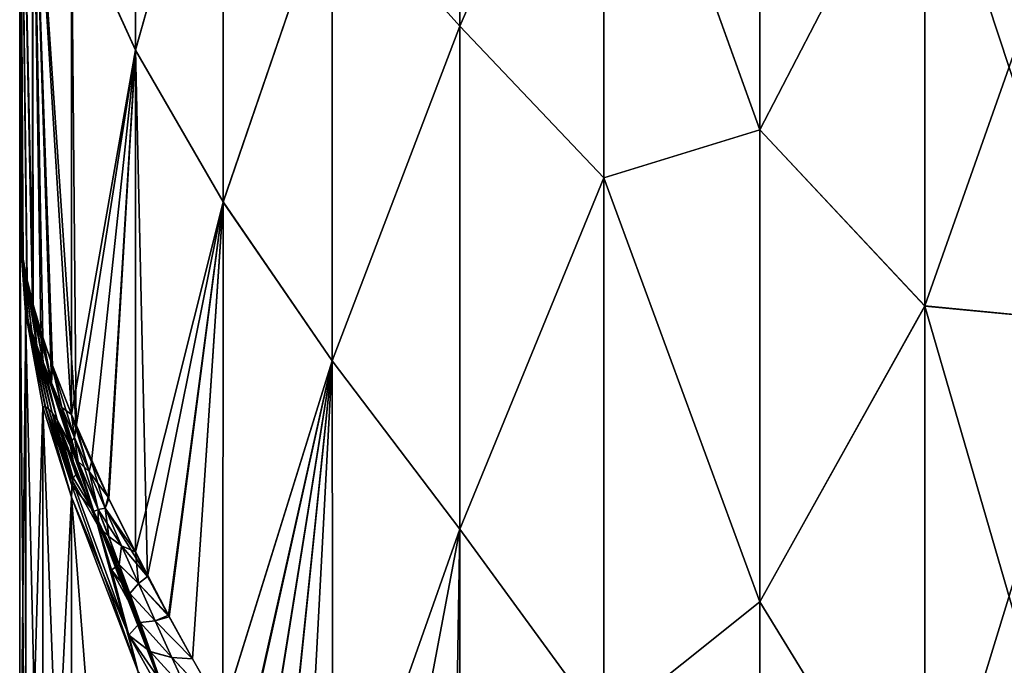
# Model space of a CAD drawing. Header units: metres. Extents: x -2 to 78, y -85 to 85.
# Tile 84 of 256: x 13 to 13.266, y -51.327 to -51.153. Entities that reach past the tile are written whole.
import ezdxf

# ---------------------------------------------------------------- set-up
doc = ezdxf.new("R2010")
doc.units = ezdxf.units.M
doc.layers.add('solid_20004802', color=7, linetype='CONTINUOUS')

msp = doc.modelspace()

# ---------------------------------------------------------------- linework, layer by layer
at = {"layer": 'solid_20004802'}
for points in [[(13.118691, -51.154858, 4.712966), (13.11869, -51.035122, 4.938492), (13.084189, -51.11647, 4.718446)], [(13.11869, -51.035145, -4.938443), (13.118691, -51.154877, -4.712935), (13.084189, -51.116486, -4.718416)], [(13.15747, -51.065948, 4.932215), (13.11869, -51.035122, 4.938492), (13.118691, -51.154858, 4.712966)], [(13.15747, -51.065975, -4.932162), (13.118691, -51.154877, -4.712935), (13.11869, -51.035145, -4.938443)], [(13.013882, -51.123486, 4.479927), (13.03116, -51.161335, 4.500112), (13.031157, -51.038525, 4.703765)], [(13.031157, -51.038479, -4.703849), (13.03116, -51.16124, -4.500264), (13.013883, -51.123379, -4.480094)], [(13.05478, -51.077713, -4.714836), (13.03116, -51.16124, -4.500264), (13.031157, -51.038479, -4.703849)], [(13.031157, -51.038525, 4.703765), (13.03116, -51.161335, 4.500112), (13.054779, -51.07769, 4.714877)], [(13, -51.060783, 4.409853), (12.999939, -51.209999, 4.211338), (13.00024, -51.213417, 4.219755)], [(13, -51.060783, 4.409853), (13, -51.206921, 4.202548), (12.999939, -51.209999, 4.211338)], [(12.99996, -51.21048, -4.211997), (13, -51.206921, -4.202548), (13, -51.060783, -4.409852)], [(13.000318, -51.21426, -4.221), (12.99996, -51.21048, -4.211997), (13, -51.060783, -4.409852)], [(13, -51.060783, 4.409853), (13, -51.060783, -4.409852), (13, -51.206921, -4.202548)], [(13.000906, -51.218262, -4.229555), (13.000318, -51.21426, -4.221), (13, -51.060783, -4.409852)], [(13.00197, -51.223644, -4.23976), (13.000906, -51.218262, -4.229555), (13, -51.060783, -4.409852)], [(13.003373, -51.229332, -4.249218), (13.00197, -51.223644, -4.23976), (13, -51.060783, -4.409852)], [(13.003357, -51.089626, -4.449643), (13.003373, -51.229332, -4.249218), (13, -51.060783, -4.409852)], [(13, -51.060783, 4.409853), (13, -51.206921, -4.202548), (13, -51.206921, 4.202548)], [(13, -51.060783, 4.409853), (13.003547, -51.22995, 4.250245), (13.003357, -51.089527, 4.449796)], [(13, -51.060783, 4.409853), (13.001837, -51.222916, 4.238847), (13.003547, -51.22995, 4.250245)], [(13, -51.060783, 4.409853), (13.000749, -51.217129, 4.227855), (13.001837, -51.222916, 4.238847)], [(13, -51.060783, 4.409853), (13.00024, -51.213417, 4.219755), (13.000749, -51.217129, 4.227855)], [(13.157472, -51.195751, 4.692441), (13.15747, -51.065948, 4.932215), (13.118691, -51.154858, 4.712966)], [(13.15747, -51.065975, -4.932162), (13.157472, -51.195774, -4.692402), (13.118691, -51.154877, -4.712935)], [(13.15747, -51.065948, 4.932215), (13.199613, -51.182816, 4.751903), (13.199612, -51.070068, 4.966437)], [(13.157472, -51.195751, 4.692441), (13.199613, -51.182816, 4.751903), (13.15747, -51.065948, 4.932215)], [(13.15747, -51.065975, -4.932162), (13.199612, -51.070095, -4.966383), (13.199613, -51.182835, -4.751867)], [(13.15747, -51.065975, -4.932162), (13.199613, -51.182835, -4.751867), (13.157472, -51.195774, -4.692402)], [(13.199612, -51.070068, 4.966437), (13.199613, -51.182816, 4.751903), (13.244121, -51.097027, 4.938652)], [(13.199613, -51.182835, -4.751867), (13.199612, -51.070095, -4.966383), (13.24412, -51.097054, -4.938602)], [(13.03116, -51.161335, 4.500112), (13.054783, -51.202274, 4.50979), (13.054779, -51.07769, 4.714877)], [(13.05478, -51.077713, -4.714836), (13.054783, -51.202293, -4.509762), (13.03116, -51.16124, -4.500264)], [(13.084189, -51.11647, 4.718446), (13.054779, -51.07769, 4.714877), (13.054783, -51.202274, 4.50979)], [(13.084189, -51.116486, -4.718416), (13.054783, -51.202293, -4.509762), (13.05478, -51.077713, -4.714836)], [(13.003357, -51.089527, 4.449796), (13.01518, -51.262836, 4.285933), (13.013882, -51.123486, 4.479927)], [(13.003357, -51.089527, 4.449796), (13.008321, -51.245178, 4.269664), (13.01518, -51.262836, 4.285933)], [(13.003357, -51.089527, 4.449796), (13.005681, -51.237263, 4.260351), (13.008321, -51.245178, 4.269664)], [(13.003357, -51.089527, 4.449796), (13.003547, -51.22995, 4.250245), (13.005681, -51.237263, 4.260351)], [(13.00617, -51.238724, -4.262386), (13.003373, -51.229332, -4.249218), (13.003357, -51.089626, -4.449643)], [(13.008824, -51.246445, -4.271389), (13.00617, -51.238724, -4.262386), (13.003357, -51.089626, -4.449643)], [(13.013892, -51.259541, -4.283726), (13.008824, -51.246445, -4.271389), (13.003357, -51.089626, -4.449643)], [(13.013883, -51.123379, -4.480094), (13.013892, -51.259541, -4.283726), (13.003357, -51.089626, -4.449643)], [(13.199613, -51.182816, 4.751903), (13.244123, -51.230312, 4.694434), (13.244121, -51.097027, 4.938652)], [(13.199613, -51.182835, -4.751867), (13.24412, -51.097054, -4.938602), (13.244122, -51.230339, -4.69439)], [(13.24412, -51.097054, -4.938602), (13.28953, -51.101574, -4.94084), (13.28953, -51.234669, -4.696978)], [(13.244122, -51.230339, -4.69439), (13.24412, -51.097054, -4.938602), (13.28953, -51.234669, -4.696978)], [(13.244121, -51.097027, 4.938652), (13.244123, -51.230312, 4.694434), (13.28953, -51.101574, 4.94084)], [(13.244123, -51.230312, 4.694434), (13.28953, -51.234669, 4.696978), (13.28953, -51.101574, 4.94084)], [(13.084193, -51.245121, 4.509279), (13.084189, -51.11647, 4.718446), (13.054783, -51.202274, 4.50979)], [(13.084189, -51.116486, -4.718416), (13.084193, -51.245129, -4.509267), (13.054783, -51.202293, -4.509762)], [(13.118691, -51.154858, 4.712966), (13.084189, -51.11647, 4.718446), (13.084193, -51.245121, 4.509279)], [(13.118691, -51.154877, -4.712935), (13.084193, -51.245129, -4.509267), (13.084189, -51.116486, -4.718416)], [(13.013882, -51.123486, 4.479927), (13.01518, -51.262836, 4.285933), (13.03116, -51.161335, 4.500112)], [(13.03116, -51.16124, -4.500264), (13.013892, -51.259541, -4.283726), (13.013883, -51.123379, -4.480094)], [(13.118695, -51.290443, 4.496595), (13.118691, -51.154858, 4.712966), (13.084193, -51.245121, 4.509279)], [(13.118691, -51.154877, -4.712935), (13.118695, -51.290451, -4.496582), (13.084193, -51.245129, -4.509267)], [(13.157472, -51.195751, 4.692441), (13.118691, -51.154858, 4.712966), (13.118695, -51.290443, 4.496595)], [(13.157472, -51.195774, -4.692402), (13.118695, -51.290451, -4.496582), (13.118691, -51.154877, -4.712935)], [(13.03116, -51.16124, -4.500264), (13.023842, -51.281883, -4.298653), (13.013892, -51.259541, -4.283726)], [(13.03116, -51.16124, -4.500264), (13.031138, -51.296619, -4.305376), (13.023842, -51.281883, -4.298653)], [(13.054783, -51.202293, -4.509762), (13.031138, -51.296619, -4.305376), (13.03116, -51.16124, -4.500264)], [(13.01518, -51.262836, 4.285933), (13.019344, -51.272362, 4.292734), (13.03116, -51.161335, 4.500112)], [(13.019344, -51.272362, 4.292734), (13.023945, -51.282253, 4.298563), (13.03116, -51.161335, 4.500112)], [(13.023945, -51.282253, 4.298563), (13.034459, -51.303196, 4.30741), (13.03116, -51.161335, 4.500112)], [(13.03116, -51.161335, 4.500112), (13.034459, -51.303196, 4.30741), (13.054783, -51.202274, 4.50979)], [(13.157472, -51.195751, 4.692441), (13.199616, -51.310059, 4.545639), (13.199613, -51.182816, 4.751903)], [(13.157472, -51.195774, -4.692402), (13.199613, -51.182835, -4.751867), (13.199616, -51.310074, -4.545619)], [(13.199613, -51.182816, 4.751903), (13.199616, -51.310059, 4.545639), (13.244123, -51.230312, 4.694434)], [(13.199616, -51.310074, -4.545619), (13.199613, -51.182835, -4.751867), (13.244122, -51.230339, -4.69439)], [(13.157476, -51.343636, 4.463375), (13.157472, -51.195751, 4.692441), (13.118695, -51.290443, 4.496595)], [(13.157476, -51.343636, 4.463375), (13.199616, -51.310059, 4.545639), (13.157472, -51.195751, 4.692441)], [(13.157472, -51.195774, -4.692402), (13.157476, -51.343655, -4.463351), (13.118695, -51.290451, -4.496582)], [(13.157472, -51.195774, -4.692402), (13.199616, -51.310074, -4.545619), (13.157476, -51.343655, -4.463351)], [(13.054783, -51.202293, -4.509762), (13.040073, -51.313667, -4.310376), (13.031138, -51.296619, -4.305376)], [(13.034459, -51.303196, 4.30741), (13.040303, -51.314144, 4.310402), (13.054783, -51.202274, 4.50979)], [(13.054783, -51.202293, -4.509762), (13.046514, -51.325401, -4.312441), (13.040073, -51.313667, -4.310376)], [(13.040303, -51.314144, 4.310402), (13.046544, -51.325451, 4.312454), (13.054783, -51.202274, 4.50979)], [(13.054783, -51.202293, -4.509762), (13.054762, -51.339836, -4.313733), (13.046514, -51.325401, -4.312441)], [(13.046544, -51.325451, 4.312454), (13.054703, -51.339722, 4.313745), (13.054783, -51.202274, 4.50979)], [(13.084193, -51.245121, 4.509279), (13.054783, -51.202274, 4.50979), (13.054703, -51.339722, 4.313745)], [(13.084193, -51.245129, -4.509267), (13.054762, -51.339836, -4.313733), (13.054783, -51.202293, -4.509762)], [(13.00222, -51.234375, 4.220875), (12.999939, -51.209999, 4.211338), (13, -51.206921, 4.202548)], [(13.001522, -51.232098, -4.210559), (13, -51.206921, -4.202548), (12.99996, -51.21048, -4.211997)], [(13.001555, -51.413212, -3.593163), (13, -51.206921, -4.202548), (13.001522, -51.232098, -4.210559)], [(13, -51.387341, -3.586565), (13, -51.206921, -4.202548), (13.001555, -51.413212, -3.593163)], [(13, -51.206921, 4.202548), (13, -51.206921, -4.202548), (13, -51.387341, -3.586565)], [(13, -51.206921, 4.202548), (13, -51.387341, -3.586565), (13, -51.351406, -1.296968)], [(13, -51.351406, 1.296968), (13, -51.206921, 4.202548), (13, -51.351406, -1.296968)], [(13.00222, -51.234375, 4.220875), (13, -51.206921, 4.202548), (13.001555, -51.232365, 4.210644)], [(13, -51.387341, 3.586565), (13.001555, -51.232365, 4.210644), (13, -51.206921, 4.202548)], [(13, -51.381676, 1.449563), (13, -51.387341, 3.586565), (13, -51.206921, 4.202548)], [(13, -51.354736, 1.348391), (13, -51.206921, 4.202548), (13, -51.351406, 1.296968)], [(13, -51.364845, 1.399415), (13, -51.206921, 4.202548), (13, -51.354736, 1.348391)], [(13, -51.381676, 1.449563), (13, -51.206921, 4.202548), (13, -51.364845, 1.399415)], [(13.00222, -51.234375, 4.220875), (13.00024, -51.213417, 4.219755), (12.999939, -51.209999, 4.211338)], [(13.002219, -51.234371, -4.220874), (12.99996, -51.21048, -4.211997), (13.000318, -51.21426, -4.221)], [(13.001522, -51.232098, -4.210559), (12.99996, -51.21048, -4.211997), (13.002219, -51.234371, -4.220874)], [(13.003213, -51.237286, 4.231123), (13.000749, -51.217129, 4.227855), (13.00024, -51.213417, 4.219755)], [(13.003213, -51.237286, 4.231123), (13.00024, -51.213417, 4.219755), (13.00222, -51.234375, 4.220875)], [(13.003213, -51.237282, -4.231123), (13.000318, -51.21426, -4.221), (13.000906, -51.218262, -4.229555)], [(13.002219, -51.234371, -4.220874), (13.000318, -51.21426, -4.221), (13.003213, -51.237282, -4.231123)], [(13.004564, -51.240952, 4.241239), (13.001837, -51.222916, 4.238847), (13.000749, -51.217129, 4.227855)], [(13.004564, -51.240952, 4.241239), (13.000749, -51.217129, 4.227855), (13.003213, -51.237286, 4.231123)], [(13.004564, -51.240948, -4.241238), (13.000906, -51.218262, -4.229555), (13.00197, -51.223644, -4.23976)], [(13.003213, -51.237282, -4.231123), (13.000906, -51.218262, -4.229555), (13.004564, -51.240948, -4.241238)], [(13.006315, -51.24548, 4.251188), (13.003547, -51.22995, 4.250245), (13.001837, -51.222916, 4.238847)], [(13.006315, -51.24548, 4.251188), (13.001837, -51.222916, 4.238847), (13.004564, -51.240952, 4.241239)], [(13.004564, -51.240948, -4.241238), (13.00197, -51.223644, -4.23976), (13.003373, -51.229332, -4.249218)], [(13.004564, -51.240948, -4.241238), (13.003373, -51.229332, -4.249218), (13.006315, -51.245476, -4.251187)], [(13.008523, -51.250992, -4.260834), (13.003373, -51.229332, -4.249218), (13.00617, -51.238724, -4.262386)], [(13.006315, -51.245476, -4.251187), (13.003373, -51.229332, -4.249218), (13.008523, -51.250992, -4.260834)], [(13.006315, -51.24548, 4.251188), (13.005681, -51.237263, 4.260351), (13.003547, -51.22995, 4.250245)], [(13.001555, -51.413212, 3.593163), (13.001555, -51.232365, 4.210644), (13, -51.387341, 3.586565)], [(13.001522, -51.232098, -4.210559), (13.006856, -51.257504, -4.227276), (13.006206, -51.257492, -4.218639)], [(13.002219, -51.234371, -4.220874), (13.006856, -51.257504, -4.227276), (13.001522, -51.232098, -4.210559)], [(13.006206, -51.438709, -3.59988), (13.001522, -51.232098, -4.210559), (13.006206, -51.257492, -4.218639)], [(13.001555, -51.413212, -3.593163), (13.001522, -51.232098, -4.210559), (13.006206, -51.438709, -3.59988)], [(13.001555, -51.232365, 4.210644), (13.006206, -51.257492, 4.218639), (13.006855, -51.2575, 4.227275)], [(13.001555, -51.413212, 3.593163), (13.006206, -51.257492, 4.218639), (13.001555, -51.232365, 4.210644)], [(13.00222, -51.234375, 4.220875), (13.001555, -51.232365, 4.210644), (13.006855, -51.2575, 4.227275)], [(13.199616, -51.310059, 4.545639), (13.244127, -51.382538, 4.46155), (13.244123, -51.230312, 4.694434)], [(13.199616, -51.310074, -4.545619), (13.244122, -51.230339, -4.69439), (13.244127, -51.382565, -4.461512)], [(13.244122, -51.230339, -4.69439), (13.28953, -51.234669, -4.696978), (13.289528, -51.386677, -4.464434)], [(13.244127, -51.382565, -4.461512), (13.244122, -51.230339, -4.69439), (13.289528, -51.386677, -4.464434)], [(13.244123, -51.230312, 4.694434), (13.244127, -51.382538, 4.46155), (13.28953, -51.234669, 4.696978)], [(13.002219, -51.234371, -4.220874), (13.007688, -51.258018, -4.235758), (13.006856, -51.257504, -4.227276)], [(13.002219, -51.234371, -4.220874), (13.003213, -51.237282, -4.231123), (13.007688, -51.258018, -4.235758)], [(13.00222, -51.234375, 4.220875), (13.006855, -51.2575, 4.227275), (13.007685, -51.258011, 4.235756)], [(13.003213, -51.237286, 4.231123), (13.00222, -51.234375, 4.220875), (13.007685, -51.258011, 4.235756)], [(13.244127, -51.382538, 4.46155), (13.289528, -51.386677, 4.464435), (13.28953, -51.234669, 4.696978)], [(13.003213, -51.237282, -4.231123), (13.008736, -51.259148, -4.244006), (13.007688, -51.258018, -4.235758)], [(13.003213, -51.237282, -4.231123), (13.004564, -51.240948, -4.241238), (13.008736, -51.259148, -4.244006)], [(13.003213, -51.237286, 4.231123), (13.007685, -51.258011, 4.235756), (13.008733, -51.259136, 4.244004)], [(13.004564, -51.240952, 4.241239), (13.003213, -51.237286, 4.231123), (13.008733, -51.259136, 4.244004)], [(13.008523, -51.250992, 4.260834), (13.008321, -51.245178, 4.269664), (13.005681, -51.237263, 4.260351)], [(13.008523, -51.250992, 4.260834), (13.005681, -51.237263, 4.260351), (13.006315, -51.24548, 4.251188)], [(13.008523, -51.250992, -4.260834), (13.00617, -51.238724, -4.262386), (13.008824, -51.246445, -4.271389)], [(13.004564, -51.240948, -4.241238), (13.010026, -51.260975, -4.251974), (13.008736, -51.259148, -4.244006)], [(13.004564, -51.240948, -4.241238), (13.006315, -51.245476, -4.251187), (13.010026, -51.260975, -4.251974)], [(13.004564, -51.240952, 4.241239), (13.008733, -51.259136, 4.244004), (13.010022, -51.26096, 4.251973)], [(13.006315, -51.24548, 4.251188), (13.004564, -51.240952, 4.241239), (13.010022, -51.26096, 4.251973)], [(13.006315, -51.245476, -4.251187), (13.013482, -51.267307, -4.266294), (13.010026, -51.260975, -4.251974)], [(13.006315, -51.245476, -4.251187), (13.008523, -51.250992, -4.260834), (13.013482, -51.267307, -4.266294)], [(13.006315, -51.24548, 4.251188), (13.010022, -51.26096, 4.251973), (13.015749, -51.272224, 4.27193)], [(13.008523, -51.250992, 4.260834), (13.006315, -51.24548, 4.251188), (13.015749, -51.272224, 4.27193)], [(13.014691, -51.265743, 4.277741), (13.01518, -51.262836, 4.285933), (13.008321, -51.245178, 4.269664)], [(13.011286, -51.25769, 4.269813), (13.008321, -51.245178, 4.269664), (13.008523, -51.250992, 4.260834)], [(13.014691, -51.265743, 4.277741), (13.008321, -51.245178, 4.269664), (13.011286, -51.25769, 4.269813)], [(13.084193, -51.245121, 4.509279), (13.054703, -51.339722, 4.313745), (13.060711, -51.349888, 4.313906)], [(13.084193, -51.245129, -4.509267), (13.060874, -51.350166, -4.313898), (13.054762, -51.339836, -4.313733)], [(13.084193, -51.245121, 4.509279), (13.060711, -51.349888, 4.313906), (13.06595, -51.358543, 4.313593)], [(13.084193, -51.245129, -4.509267), (13.066098, -51.35878, -4.313584), (13.060874, -51.350166, -4.313898)], [(13.084193, -51.245121, 4.509279), (13.06595, -51.358543, 4.313593), (13.071445, -51.367428, 4.312873)], [(13.084193, -51.245129, -4.509267), (13.07154, -51.367573, -4.312867), (13.066098, -51.35878, -4.313584)], [(13.084193, -51.245121, 4.509279), (13.071445, -51.367428, 4.312873), (13.077198, -51.376534, 4.311743)], [(13.084193, -51.245129, -4.509267), (13.077198, -51.376534, -4.311743), (13.07154, -51.367573, -4.312867)], [(13.084372, -51.387535, 4.30998), (13.084193, -51.245121, 4.509279), (13.077198, -51.376534, 4.311743)], [(13.084193, -51.245129, -4.509267), (13.084372, -51.387531, -4.309983), (13.077198, -51.376534, -4.311743)], [(13.118695, -51.290443, 4.496595), (13.084193, -51.245121, 4.509279), (13.084372, -51.387535, 4.30998)], [(13.118695, -51.290451, -4.496582), (13.084372, -51.387531, -4.309983), (13.084193, -51.245129, -4.509267)], [(13.008523, -51.250992, -4.260834), (13.008824, -51.246445, -4.271389), (13.011286, -51.25769, -4.269813)], [(13.011286, -51.25769, -4.269813), (13.008824, -51.246445, -4.271389), (13.013892, -51.259541, -4.283726)], [(13.008523, -51.250992, -4.260834), (13.011286, -51.25769, -4.269813), (13.013482, -51.267307, -4.266294)], [(13.011286, -51.25769, 4.269813), (13.008523, -51.250992, 4.260834), (13.015749, -51.272224, 4.27193)], [(13.006206, -51.438709, 3.59988), (13.006206, -51.257492, 4.218639), (13.001555, -51.413212, 3.593163)], [(13.01387, -51.463448, -3.606451), (13.006206, -51.257492, -4.218639), (13.01387, -51.28186, -4.226474)], [(13.006206, -51.257492, -4.218639), (13.006856, -51.257504, -4.227276), (13.01387, -51.28186, -4.226474)], [(13.006206, -51.438709, -3.59988), (13.006206, -51.257492, -4.218639), (13.01387, -51.463448, -3.606451)], [(13.006206, -51.438709, 3.59988), (13.01387, -51.281883, 4.226401), (13.006206, -51.257492, 4.218639)], [(13.01387, -51.281883, 4.226401), (13.006855, -51.2575, 4.227275), (13.006206, -51.257492, 4.218639)], [(13.014143, -51.277458, 4.242739), (13.007685, -51.258011, 4.235756), (13.006855, -51.2575, 4.227275)], [(13.01387, -51.281883, 4.226401), (13.014143, -51.277458, 4.242739), (13.006855, -51.2575, 4.227275)], [(13.006856, -51.257504, -4.227276), (13.013982, -51.278667, -4.237502), (13.01387, -51.28186, -4.226474)], [(13.006856, -51.257504, -4.227276), (13.007688, -51.258018, -4.235758), (13.013982, -51.278667, -4.237502)], [(13.014143, -51.277458, 4.242739), (13.008733, -51.259136, 4.244004), (13.007685, -51.258011, 4.235756)], [(13.007688, -51.258018, -4.235758), (13.008736, -51.259148, -4.244006), (13.013982, -51.278667, -4.237502)], [(13.021213, -51.289719, 4.26814), (13.010022, -51.26096, 4.251973), (13.008733, -51.259136, 4.244004)], [(13.014143, -51.277458, 4.242739), (13.021213, -51.289719, 4.26814), (13.008733, -51.259136, 4.244004)], [(13.008736, -51.259148, -4.244006), (13.014374, -51.276596, -4.247522), (13.013982, -51.278667, -4.237502)], [(13.008736, -51.259148, -4.244006), (13.010026, -51.260975, -4.251974), (13.014374, -51.276596, -4.247522)], [(13.011286, -51.25769, -4.269813), (13.013892, -51.259541, -4.283726), (13.014691, -51.265743, -4.277743)], [(13.011286, -51.25769, -4.269813), (13.014691, -51.265743, -4.277743), (13.013482, -51.267307, -4.266294)], [(13.014691, -51.265743, 4.277741), (13.011286, -51.25769, 4.269813), (13.015749, -51.272224, 4.27193)], [(13.021213, -51.289719, 4.26814), (13.015749, -51.272224, 4.27193), (13.010022, -51.26096, 4.251973)], [(13.010026, -51.260975, -4.251974), (13.015117, -51.275867, -4.256489), (13.014374, -51.276596, -4.247522)], [(13.010026, -51.260975, -4.251974), (13.013482, -51.267307, -4.266294), (13.015117, -51.275867, -4.256489)], [(13.018652, -51.27494, -4.284387), (13.013892, -51.259541, -4.283726), (13.023842, -51.281883, -4.298653)], [(13.014691, -51.265743, -4.277743), (13.013892, -51.259541, -4.283726), (13.018652, -51.27494, -4.284387)], [(13.018652, -51.27494, 4.284386), (13.01518, -51.262836, 4.285933), (13.014691, -51.265743, 4.277741)], [(13.018652, -51.27494, 4.284386), (13.019344, -51.272362, 4.292734), (13.01518, -51.262836, 4.285933)], [(13.014691, -51.265743, -4.277743), (13.021116, -51.28513, -4.279162), (13.013482, -51.267307, -4.266294)], [(13.013482, -51.267307, -4.266294), (13.0199, -51.285732, -4.268758), (13.015117, -51.275867, -4.256489)], [(13.013482, -51.267307, -4.266294), (13.021116, -51.28513, -4.279162), (13.0199, -51.285732, -4.268758)], [(13.014691, -51.265743, -4.277743), (13.018652, -51.27494, -4.284387), (13.021116, -51.28513, -4.279162)], [(13.018652, -51.27494, 4.284386), (13.014691, -51.265743, 4.277741), (13.015749, -51.272224, 4.27193)], [(13.021213, -51.289719, 4.26814), (13.021119, -51.28513, 4.279184), (13.015749, -51.272224, 4.27193)], [(13.018652, -51.27494, 4.284386), (13.015749, -51.272224, 4.27193), (13.021119, -51.28513, 4.279184)], [(13.022968, -51.284828, 4.289601), (13.019344, -51.272362, 4.292734), (13.018652, -51.27494, 4.284386)], [(13.022968, -51.284828, 4.289601), (13.023945, -51.282253, 4.298563), (13.019344, -51.272362, 4.292734)], [(13.018652, -51.27494, -4.284387), (13.023842, -51.281883, -4.298653), (13.022968, -51.284824, -4.289603)], [(13.018652, -51.27494, -4.284387), (13.022968, -51.284824, -4.289603), (13.021116, -51.28513, -4.279162)], [(13.022968, -51.284828, 4.289601), (13.018652, -51.27494, 4.284386), (13.021119, -51.28513, 4.279184)], [(13.01387, -51.281883, 4.226401), (13.029392, -51.319031, 4.250288), (13.014143, -51.277458, 4.242739)], [(13.0199, -51.285732, -4.268758), (13.013982, -51.278667, -4.237502), (13.014374, -51.276596, -4.247522)], [(13.014143, -51.277458, 4.242739), (13.029392, -51.319031, 4.250288), (13.021213, -51.289719, 4.26814)], [(13.0199, -51.285732, -4.268758), (13.014374, -51.276596, -4.247522), (13.015117, -51.275867, -4.256489)], [(13.031908, -51.328888, -4.242115), (13.01387, -51.28186, -4.226474), (13.013982, -51.278667, -4.237502)], [(13.031908, -51.328888, -4.242115), (13.013982, -51.278667, -4.237502), (13.0199, -51.285732, -4.268758)], [(13.006206, -51.438709, 3.59988), (13.01387, -51.463459, 3.6064), (13.01387, -51.281883, 4.226401)], [(13.031908, -51.511608, -3.618186), (13.01387, -51.28186, -4.226474), (13.031908, -51.328888, -4.242115)], [(13.01387, -51.463448, -3.606451), (13.01387, -51.28186, -4.226474), (13.031908, -51.511608, -3.618186)], [(13.01387, -51.463459, 3.6064), (13.031908, -51.328888, 4.242115), (13.01387, -51.281883, 4.226401)], [(13.01387, -51.281883, 4.226401), (13.031908, -51.328888, 4.242115), (13.029392, -51.319031, 4.250288)], [(13.022968, -51.284824, -4.289603), (13.023842, -51.281883, -4.298653), (13.031138, -51.296619, -4.305376)], [(13.022968, -51.284828, 4.289601), (13.034459, -51.303196, 4.30741), (13.023945, -51.282253, 4.298563)], [(13.021116, -51.28513, -4.279162), (13.026802, -51.300037, -4.280879), (13.0199, -51.285732, -4.268758)], [(13.026802, -51.300037, -4.280879), (13.029625, -51.307796, -4.280001), (13.0199, -51.285732, -4.268758)], [(13.029625, -51.307796, -4.280001), (13.032413, -51.315636, -4.278283), (13.0199, -51.285732, -4.268758)], [(13.032413, -51.315636, -4.278283), (13.035151, -51.323456, -4.275963), (13.0199, -51.285732, -4.268758)], [(13.035151, -51.323456, -4.275963), (13.037836, -51.331215, -4.273178), (13.0199, -51.285732, -4.268758)], [(13.040486, -51.338932, -4.269926), (13.031908, -51.328888, -4.242115), (13.0199, -51.285732, -4.268758)], [(13.037836, -51.331215, -4.273178), (13.040486, -51.338932, -4.269926), (13.0199, -51.285732, -4.268758)], [(13.022968, -51.284824, -4.289603), (13.027445, -51.29496, -4.293258), (13.021116, -51.28513, -4.279162)], [(13.027445, -51.29496, -4.293258), (13.026802, -51.300037, -4.280879), (13.021116, -51.28513, -4.279162)], [(13.022968, -51.284828, 4.289601), (13.021119, -51.28513, 4.279184), (13.023968, -51.292454, 4.280707)], [(13.021213, -51.289719, 4.26814), (13.023968, -51.292454, 4.280707), (13.021119, -51.28513, 4.279184)], [(13.022968, -51.284824, -4.289603), (13.031138, -51.296619, -4.305376), (13.027445, -51.29496, -4.293258)], [(13.027444, -51.294956, 4.293256), (13.034459, -51.303196, 4.30741), (13.022968, -51.284828, 4.289601)], [(13.027444, -51.294956, 4.293256), (13.022968, -51.284828, 4.289601), (13.023968, -51.292454, 4.280707)], [(13.021213, -51.289719, 4.26814), (13.026814, -51.300049, 4.280917), (13.023968, -51.292454, 4.280707)], [(13.021213, -51.289719, 4.26814), (13.024665, -51.301437, 4.262659), (13.026814, -51.300049, 4.280917)], [(13.021213, -51.289719, 4.26814), (13.029392, -51.319031, 4.250288), (13.024665, -51.301437, 4.262659)], [(13.118695, -51.290443, 4.496595), (13.084372, -51.387535, 4.30998), (13.096742, -51.40649, 4.305113)], [(13.118695, -51.290451, -4.496582), (13.096719, -51.406448, -4.305131), (13.084372, -51.387531, -4.309983)], [(13.118695, -51.290451, -4.496582), (13.116271, -51.437, -4.292787), (13.096719, -51.406448, -4.305131)], [(13.118786, -51.44104, 4.290766), (13.118695, -51.290443, 4.496595), (13.096742, -51.40649, 4.305113)], [(13.157476, -51.343655, -4.463351), (13.116271, -51.437, -4.292787), (13.118695, -51.290451, -4.496582)], [(13.157476, -51.343636, 4.463375), (13.118695, -51.290443, 4.496595), (13.118786, -51.44104, 4.290766)], [(13.027444, -51.294956, 4.293256), (13.023968, -51.292454, 4.280707), (13.026814, -51.300049, 4.280917)], [(13.027445, -51.29496, -4.293258), (13.031969, -51.305088, -4.295423), (13.026802, -51.300037, -4.280879)], [(13.031968, -51.305088, 4.295421), (13.027444, -51.294956, 4.293256), (13.026814, -51.300049, 4.280917)], [(13.031968, -51.305088, 4.295421), (13.034459, -51.303196, 4.30741), (13.027444, -51.294956, 4.293256)], [(13.027445, -51.29496, -4.293258), (13.031138, -51.296619, -4.305376), (13.031969, -51.305088, -4.295423)], [(13.031969, -51.305088, -4.295423), (13.031138, -51.296619, -4.305376), (13.040073, -51.313667, -4.310376)], [(13.024665, -51.301437, 4.262659), (13.029642, -51.307819, 4.280047), (13.026814, -51.300049, 4.280917)], [(13.024665, -51.301437, 4.262659), (13.032436, -51.315666, 4.278338), (13.029642, -51.307819, 4.280047)], [(13.024665, -51.301437, 4.262659), (13.029392, -51.319031, 4.250288), (13.032436, -51.315666, 4.278338)], [(13.031969, -51.305088, -4.295423), (13.029625, -51.307796, -4.280001), (13.026802, -51.300037, -4.280879)], [(13.031968, -51.305088, 4.295421), (13.026814, -51.300049, 4.280917), (13.029642, -51.307819, 4.280047)], [(13.031968, -51.305088, 4.295421), (13.040303, -51.314144, 4.310402), (13.034459, -51.303196, 4.30741)], [(13.031969, -51.305088, -4.295423), (13.036505, -51.315147, -4.29635), (13.029625, -51.307796, -4.280001)], [(13.036504, -51.315144, 4.296348), (13.031968, -51.305088, 4.295421), (13.029642, -51.307819, 4.280047)], [(13.036504, -51.315144, 4.296348), (13.040303, -51.314144, 4.310402), (13.031968, -51.305088, 4.295421)], [(13.031969, -51.305088, -4.295423), (13.040073, -51.313667, -4.310376), (13.036505, -51.315147, -4.29635)], [(13.036505, -51.315147, -4.29635), (13.032413, -51.315636, -4.278283), (13.029625, -51.307796, -4.280001)], [(13.036504, -51.315144, 4.296348), (13.029642, -51.307819, 4.280047), (13.032436, -51.315666, 4.278338)], [(13.157476, -51.343636, 4.463375), (13.199623, -51.451202, 4.348622), (13.199616, -51.310059, 4.545639)], [(13.157476, -51.343655, -4.463351), (13.199616, -51.310074, -4.545619), (13.199623, -51.451202, -4.348619)], [(13.199616, -51.310059, 4.545639), (13.199623, -51.451202, 4.348622), (13.244127, -51.382538, 4.46155)], [(13.199623, -51.451202, -4.348619), (13.199616, -51.310074, -4.545619), (13.244127, -51.382565, -4.461512)], [(13.036505, -51.315147, -4.29635), (13.041017, -51.325069, -4.296298), (13.032413, -51.315636, -4.278283)], [(13.041015, -51.325069, 4.296295), (13.036504, -51.315144, 4.296348), (13.032436, -51.315666, 4.278338)], [(13.036504, -51.315144, 4.296348), (13.046544, -51.325451, 4.312454), (13.040303, -51.314144, 4.310402)], [(13.041015, -51.325069, 4.296295), (13.046544, -51.325451, 4.312454), (13.036504, -51.315144, 4.296348)], [(13.036505, -51.315147, -4.29635), (13.040073, -51.313667, -4.310376), (13.046514, -51.325401, -4.312441)], [(13.036505, -51.315147, -4.29635), (13.046514, -51.325401, -4.312441), (13.041017, -51.325069, -4.296298)], [(13.029392, -51.319031, 4.250288), (13.035181, -51.323498, 4.276028), (13.032436, -51.315666, 4.278338)], [(13.041017, -51.325069, -4.296298), (13.035151, -51.323456, -4.275963), (13.032413, -51.315636, -4.278283)], [(13.041015, -51.325069, 4.296295), (13.032436, -51.315666, 4.278338), (13.035181, -51.323498, 4.276028)], [(13.029392, -51.319031, 4.250288), (13.037873, -51.331264, 4.273252), (13.035181, -51.323498, 4.276028)], [(13.029392, -51.319031, 4.250288), (13.040531, -51.338993, 4.270011), (13.037873, -51.331264, 4.273252)], [(13.029392, -51.319031, 4.250288), (13.031908, -51.328888, 4.242115), (13.040531, -51.338993, 4.270011)], [(13.04547, -51.334793, -4.295522), (13.037836, -51.331215, -4.273178), (13.035151, -51.323456, -4.275963)], [(13.041017, -51.325069, -4.296298), (13.04547, -51.334793, -4.295522), (13.035151, -51.323456, -4.275963)], [(13.045468, -51.334793, 4.295519), (13.035181, -51.323498, 4.276028), (13.037873, -51.331264, 4.273252)], [(13.045468, -51.334793, 4.295519), (13.041015, -51.325069, 4.296295), (13.035181, -51.323498, 4.276028)], [(13.041015, -51.325069, 4.296295), (13.054703, -51.339722, 4.313745), (13.046544, -51.325451, 4.312454)], [(13.045468, -51.334793, 4.295519), (13.054703, -51.339722, 4.313745), (13.041015, -51.325069, 4.296295)], [(13.041017, -51.325069, -4.296298), (13.046514, -51.325401, -4.312441), (13.054762, -51.339836, -4.313733)], [(13.041017, -51.325069, -4.296298), (13.054762, -51.339836, -4.313733), (13.04547, -51.334793, -4.295522)]]:
    msp.add_3dface(points, dxfattribs=at)

doc.saveas('drawing.dxf')
